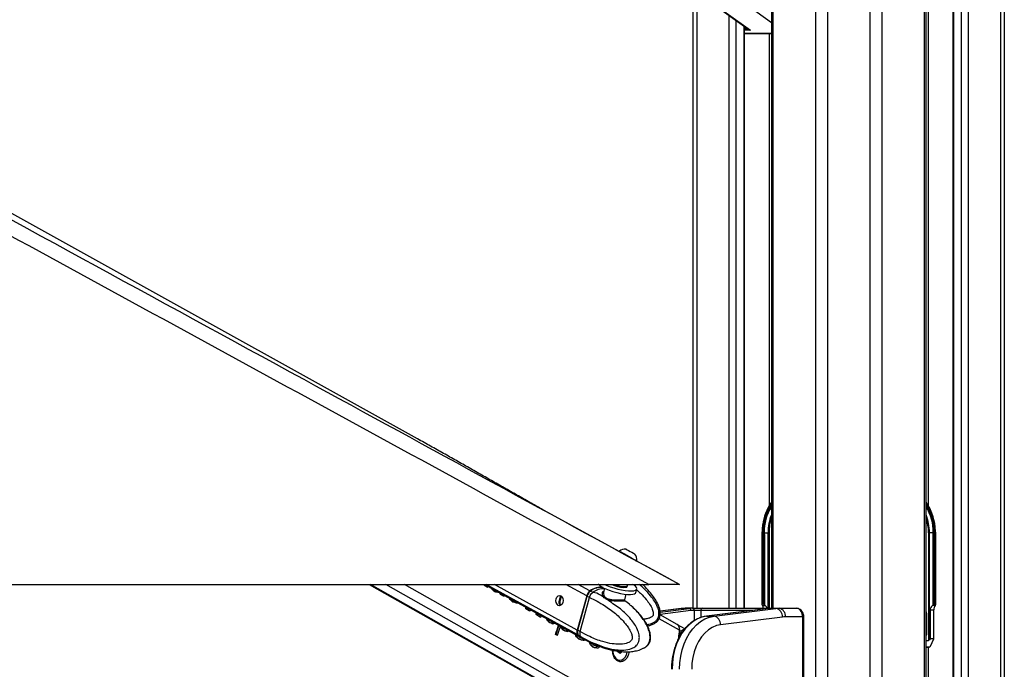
# Paper-space layout '2.5M DUO Surface Plate' of a CAD drawing. Header units: millimetres. Extents: x 20 to 18989, y 40 to 15016.
# Tile 105 of 109: x 17591 to 18514, y 6531 to 7141. Entities that reach past the tile are written whole.
import ezdxf

# ---------------------------------------------------------------- set-up
doc = ezdxf.new("R2010")
doc.units = ezdxf.units.MM

psp = doc.layouts.new('2.5M DUO Surface Plate')

# ---------------------------------------------------------------- linework, layer by layer
at = {"color": 8, "linetype": 'Continuous', "lineweight": 25, "ltscale": 2}
for p, q in [((18337.5, 2191.49), (18337.5, 7939.49)), ((18348.58, 7939.49), (18348.58, 2191.49)), ((18388.53, 2191.49), (18388.53, 7939.49)), ((18399.6, 7939.49), (18399.6, 2191.49)), ((18439.7, 2191.49), (18439.7, 7939.49)), ((18442.98, 7939.49), (18442.98, 6685.26)), ((18466.66, 7939.49), (18466.66, 2191.49)), ((18474.44, 2191.49), (18474.44, 7939.49)), ((18480.62, 7939.49), (18480.62, 2191.49)), ((18511.1, 2191.49), (18511.1, 7939.49)), ((18297.4, 7759.49), (18297.4, 6588.56)), ((18226, 7233.03), (18226, 6588.56)), ((18296.02, 7137.75), (18266.94, 7158.5)), ((18256.49, 6588.56), (18256.49, 7144.55)), ((18262.66, 7140.14), (18262.66, 6588.56)), ((18270.44, 6588.56), (18270.44, 7134.59)), ((18270.87, 7132.44), (18273.47, 7132.44)), ((18276.27, 7130.65), (18270.87, 7130.65)), ((18270.87, 7127.71), (18296.02, 7127.71)), ((18294.12, 6685.26), (18294.12, 7127.49)), ((18287.32, 6659.49), (18287.03, 6659.49)), ((18292.9, 6588.56), (18292.9, 6659.49)), ((18293.78, 6659.49), (18293.78, 6588.56)), ((18449.78, 6659.49), (18450.08, 6659.49)), ((18163.11, 6473.6), (17919.81, 6611)), ((18177.5, 6473.6), (17934.2, 6611)), ((18184.69, 6479.49), (17951.82, 6611)), ((18114.43, 6563.62), (18028.29, 6611)), ((18113.88, 6568.22), (18036.1, 6611)), ((18122.72, 6600.23), (18103.14, 6611)), ((18125.8, 6604.82), (18114.57, 6611)), ((18099.08, 6599.84), (18098.54, 6600.13)), ((18097.51, 6594.04), (18096.82, 6594.41)), ((18211.87, 6588.37), (18191.55, 6585.85)), ((18220.48, 6586.37), (18191.55, 6582.79)), ((18191.66, 6584.99), (18218.94, 6588.37)), ((18211.38, 6588.34), (18211.87, 6588.37)), ((18223.71, 6577.09), (18223.71, 6586.56)), ((18229.66, 6586.56), (18229.66, 6579.9)), ((18278.5, 6586.56), (18229.66, 6586.56)), ((18295.99, 6588.55), (18296.04, 6588.56)), ((18209.69, 6568.01), (18190.6, 6578.79)), ((18325.32, 6580.56), (18326.49, 6580.56)), ((18441.09, 6583.49), (18441.63, 6583.49)), ((18208.69, 6572.64), (18208.61, 6572.64)), ((18441.09, 6564.38), (18441.63, 6564.38)), ((18443.94, 6552.02), (18441.09, 6551.87)), ((18442.98, 6551.97), (18442.98, 2191.49))]:
    psp.add_line(p, q, dxfattribs=at)
at = {"color": 7, "linetype": 'Continuous', "lineweight": 25, "ltscale": 2}
for p, q in [((18441.09, 2191.49), (18441.09, 7939.49)), ((18466.23, 7939.49), (18466.23, 2191.49)), ((18514.45, 7939.49), (18514.45, 2191.49)), ((18296.02, 7759.49), (18296.02, 6588.56)), ((18222.66, 6588.56), (18222.66, 7242.71)), ((18236.71, 7158.66), (18275.23, 7131.18)), ((18237.24, 7158.5), (18276.27, 7130.65)), ((18270.87, 6588.56), (18270.87, 7134.29)), ((18296.02, 7127.49), (18270.87, 7127.49)), ((17966.01, 6746.39), (17964.1, 6747.45)), ((18153.08, 6641.96), (18082.79, 6680.3)), ((18287.03, 6660.28), (18287.03, 6659.49)), ((18287.03, 6659.49), (18287.03, 6592.2)), ((18287.32, 6659.49), (18287.32, 6592.49)), ((18288.25, 6658.63), (18288.24, 6659.49)), ((18288.24, 6659.49), (18289.29, 6659.49)), ((18289.29, 6659.49), (18292.9, 6659.49)), ((18292.9, 6659.49), (18293.78, 6659.49)), ((18444.21, 6659.49), (18443.33, 6659.49)), ((18443.33, 6659.49), (18443.33, 6558.49)), ((18447.82, 6659.49), (18444.21, 6659.49)), ((18444.21, 6559.1), (18444.21, 6659.49)), ((18448.86, 6659.49), (18447.82, 6659.49)), ((18448.86, 6658.63), (18448.86, 6659.49)), ((18449.78, 6659.49), (18449.78, 6592.49)), ((18450.08, 6659.49), (18450.04, 6660.91)), ((18450.08, 6592.2), (18450.08, 6659.49)), ((18288.25, 6592.49), (18288.25, 6658.63)), ((18289.25, 6591.95), (18289.25, 6658.63)), ((18289.38, 6657.51), (18289.38, 6591.84)), ((18447.72, 6657.51), (18447.72, 6591.84)), ((18447.85, 6591.95), (18447.85, 6658.63)), ((18448.86, 6592.49), (18448.86, 6658.63)), ((18153.18, 6642.18), (18152.83, 6641.53)), ((18167.95, 6639.51), (18167.96, 6639.5)), ((18169.5, 6632.41), (18169.85, 6633.06)), ((18209.84, 6611), (18169.68, 6632.91)), ((18169.82, 6633.08), (18169.85, 6633.06)), ((15641.18, 6611), (18181.08, 6611)), ((17918.79, 6611), (18161.27, 6474.06)), ((18027.01, 6610.41), (18026.44, 6610.41)), ((18026.75, 6611), (18117.33, 6561.18)), ((18027.86, 6609.65), (18027.3, 6609.65)), ((18029.28, 6608.53), (18027.3, 6609.65)), ((18027.86, 6609.65), (18029.85, 6608.53)), ((18029.85, 6608.53), (18029.28, 6608.53)), ((18029.85, 6608.53), (18030.05, 6609.18)), ((18034.62, 6606.3), (18034.06, 6606.3)), ((18036.49, 6604.4), (18035.93, 6604.4)), ((18037.94, 6603.83), (18037.37, 6603.83)), ((18039.31, 6603.75), (18038.75, 6603.75)), ((18128.32, 6603.44), (18126.2, 6604.6)), ((18133.92, 6610.82), (18133.6, 6611)), ((18139.57, 6607.33), (18138.5, 6603.44)), ((18138.55, 6603.38), (18138.64, 6603.69)), ((18160.81, 6609.1), (18161.01, 6609.81)), ((18168.87, 6603.36), (18169.77, 6606.62)), ((18041.27, 6603.02), (18041.19, 6603.02)), ((18042.49, 6601.39), (18041.92, 6601.39)), ((18044.61, 6599.87), (18041.92, 6601.39)), ((18042.49, 6601.39), (18045.17, 6599.87)), ((18045.17, 6599.87), (18044.61, 6599.87)), ((18045.17, 6599.87), (18045.44, 6600.72)), ((18051.34, 6596.9), (18050.77, 6596.9)), ((18054.12, 6594.44), (18053.56, 6594.44)), ((18098.32, 6599.88), (18098.54, 6600.13)), ((18122.72, 6600.23), (18113.88, 6568.22)), ((18122.96, 6600.17), (18114.12, 6568.16)), ((18114.27, 6568), (18123.11, 6600.02)), ((18116.51, 6566.77), (18125.35, 6598.78)), ((18123.11, 6600.02), (18125.35, 6598.78)), ((18125.35, 6598.78), (18125.35, 6598.78)), ((18128.45, 6603.38), (18128.32, 6603.44)), ((18158.22, 6595.93), (18158.46, 6595.76)), ((18158.37, 6596.49), (18159.81, 6601.74)), ((18057.37, 6593.49), (18056.8, 6593.49)), ((18066.06, 6588.08), (18065.49, 6588.08)), ((18068.85, 6586.18), (18065.49, 6588.08)), ((18066.06, 6588.08), (18069.41, 6586.18)), ((18069.41, 6586.18), (18068.85, 6586.18)), ((18211.38, 6588.34), (18191.54, 6585.88)), ((18218.94, 6588.37), (18211.87, 6588.37)), ((18222.02, 6588.56), (18214.95, 6588.56)), ((18222.02, 6588.56), (18222.29, 6588.56)), ((18222.29, 6588.56), (18231.22, 6588.56)), ((18223.71, 6586.56), (18223.44, 6586.56)), ((18229.66, 6586.56), (18223.71, 6586.56)), ((18231.22, 6588.56), (18296.04, 6588.56)), ((18293.07, 6588.36), (18234.95, 6581.17)), ((18293.19, 6588.37), (18235.08, 6581.18)), ((18242.15, 6581.18), (18300.26, 6588.37)), ((18287.49, 6591.25), (18287.3, 6591.53)), ((18288.25, 6592.49), (18287.32, 6592.49)), ((18287.49, 6591.25), (18290.09, 6591.25)), ((18289.38, 6591.84), (18290.09, 6591.25)), ((18293.07, 6588.36), (18293.19, 6588.37)), ((18293.19, 6588.37), (18300.26, 6588.37)), ((18296.04, 6588.56), (18296.27, 6588.56)), ((18296.27, 6588.56), (18303.34, 6588.56)), ((18303.34, 6588.56), (18319.21, 6588.56)), ((18444.9, 6587.01), (18444.9, 6559.92)), ((18444.9, 6587.01), (18448.42, 6587.01)), ((18447.72, 6591.84), (18447.01, 6591.25)), ((18449.62, 6591.25), (18447.01, 6591.25)), ((18448.42, 6559.92), (18448.42, 6587.01)), ((18448.86, 6592.49), (18449.78, 6592.49)), ((18449.62, 6591.25), (18449.81, 6591.53)), ((18075.8, 6583.79), (18075.24, 6583.79)), ((18075.86, 6582.82), (18075.29, 6582.82)), ((18076.26, 6582.32), (18075.69, 6582.32)), ((18079.21, 6580.33), (18075.69, 6582.32)), ((18076.26, 6582.32), (18079.78, 6580.33)), ((18079.78, 6580.33), (18079.21, 6580.33)), ((18086.49, 6576.95), (18085.92, 6576.95)), ((18207.66, 6573.43), (18191.53, 6582.54)), ((18234.95, 6581.17), (18235.08, 6581.18)), ((18235.08, 6581.18), (18242.15, 6581.18)), ((18306.41, 6580.4), (18248.3, 6573.21)), ((18325.32, 6580.56), (18309, 6580.56)), ((18325.32, 6416.56), (18325.32, 6580.56)), ((18326.49, 6416.56), (18326.49, 6580.56)), ((18441.63, 6564.38), (18441.63, 6583.49)), ((18088.8, 6574.86), (18088.24, 6574.86)), ((18091.04, 6574.16), (18090.47, 6574.16)), ((18098.91, 6571.08), (18098.35, 6571.08)), ((18099.56, 6569.72), (18099, 6569.72)), ((18101.77, 6567.61), (18101.21, 6567.61)), ((18104.62, 6566.93), (18104.05, 6566.93)), ((18116.51, 6566.77), (18114.27, 6568)), ((18116.51, 6566.77), (18116.51, 6566.77)), ((18214.76, 6569.35), (18208.03, 6573.22)), ((18209.69, 6568.01), (18208.44, 6558.93)), ((18211.48, 6566.98), (18209.9, 6567.89)), ((18093.97, 6564.06), (18093.41, 6564.06)), ((18094.75, 6563.3), (18093.41, 6564.06)), ((18093.97, 6564.06), (18095.32, 6563.3)), ((18095.32, 6563.3), (18094.75, 6563.3)), ((18113.64, 6561.73), (18113.07, 6561.73)), ((18114.82, 6563.4), (18116.94, 6562.24)), ((18116.01, 6559.57), (18115.45, 6559.57)), ((18116.94, 6562.24), (18117.07, 6562.16)), ((18117.64, 6558.9), (18117.07, 6558.9)), ((18117.72, 6560.96), (18119.96, 6559.73)), ((18119.28, 6558.67), (18118.71, 6558.67)), ((18120.1, 6559.66), (18127.52, 6555.94)), ((18441.09, 6558.49), (18443.33, 6558.49)), ((18444.9, 6559.92), (18444.21, 6559.1)), ((18448.42, 6559.92), (18444.9, 6559.92)), ((18445.13, 6553.04), (18448.42, 6559.92)), ((18125.62, 6557.27), (18125.05, 6557.27)), ((18126.88, 6554.23), (18126.32, 6554.23)), ((18127.44, 6556.02), (18127.31, 6556.02)), ((18128.14, 6555.75), (18132.23, 6554.07)), ((18129.09, 6552.18), (18128.52, 6552.18)), ((18130.66, 6551.54), (18130.09, 6551.54)), ((18132.18, 6551.37), (18131.61, 6551.37)), ((18132.9, 6553.03), (18132.34, 6553.03)), ((18133.82, 6553.37), (18133.26, 6553.37)), ((18134.94, 6552.89), (18136.68, 6552.35)), ((18151.82, 6547.84), (18151.8, 6548.41)), ((18441.09, 6551.87), (18443.96, 6552.02)), ((18443.94, 6552.02), (18441.09, 6552.02)), ((18154, 6546.25), (18151.82, 6547.84)), ((18153.37, 6548.11), (18152.52, 6547.33)), ((18153.53, 6539.96), (18153.89, 6539.96)), ((18156.06, 6548.11), (18154, 6546.25))]:
    psp.add_line(p, q, dxfattribs=at)
at = {"color": 7, "linetype": 'Continuous', "lineweight": 25, "ltscale": 2, "flags": 128}
for points in [[(17964.1, 6747.45), (17061.46, 7248.82), (16171.15, 7743.35)], [(18153.18, 6642.18), (18153.19, 6642.17), (18153.63, 6641.94), (18154.64, 6641.38), (18156.17, 6640.55), (18158.1, 6639.5), (18160.27, 6638.31), (18162.54, 6637.07), (18164.74, 6635.87), (18166.69, 6634.8), (18168.26, 6633.94), (18169.33, 6633.35), (18169.82, 6633.08)], [(18159.62, 6644.06), (18159.82, 6643.95), (18160.61, 6643.52), (18161.89, 6642.82), (18163.45, 6641.97), (18165.07, 6641.09), (18166.49, 6640.31), (18167.5, 6639.75), (18167.95, 6639.51)], [(18139.62, 6611), (18141.66, 6610.05), (18144.82, 6608.79), (18148.23, 6607.64), (18151.78, 6606.64), (18155.32, 6605.83), (18158.72, 6605.24), (18161.85, 6604.9), (18164.59, 6604.82), (18166.83, 6605), (18168.48, 6605.44), (18169.49, 6606.11), (18169.82, 6606.99), (18169.45, 6608.06), (18168.39, 6609.26), (18166.69, 6610.55), (18165.98, 6611)], [(18140.76, 6606.79), (18143.91, 6605.53), (18147.33, 6604.37), (18150.88, 6603.37), (18154.42, 6602.57), (18157.82, 6601.98), (18160.95, 6601.64), (18163.68, 6601.56), (18165.93, 6601.74), (18167.58, 6602.17), (18168.59, 6602.85), (18168.87, 6603.36)], [(18157.34, 6608.2), (18159.07, 6608.24), (18160.26, 6608.54), (18160.8, 6609.07), (18160.81, 6609.1)], [(18157.54, 6608.91), (18159.27, 6608.95), (18160.45, 6609.25), (18161, 6609.78), (18161.01, 6610.14)], [(18161.01, 6610.14), (18160.77, 6611.04), (18160.77, 6611.06)], [(18098.46, 6600.29), (18099.57, 6599.29), (18100.33, 6597.75), (18100.62, 6595.92), (18100.38, 6594.08), (18099.67, 6592.5), (18098.58, 6591.42), (18097.29, 6591.02), (18095.99, 6591.34), (18094.87, 6592.35), (18094.11, 6593.88), (18093.83, 6595.71), (18094.06, 6597.56), (18094.78, 6599.14), (18095.86, 6600.21), (18097.15, 6600.62), (18098.46, 6600.29)], [(18235.08, 6581.18), (18230.76, 6580.26), (18226.55, 6578.59), (18222.52, 6576.21), (18218.73, 6573.14), (18215.23, 6569.43), (18212.09, 6565.15), (18209.34, 6560.34), (18207.04, 6555.1), (18205.21, 6549.49), (18203.88, 6543.6), (18203.07, 6537.53), (18202.8, 6531.37)], [(18209.87, 6531.37), (18210.14, 6537.53), (18210.95, 6543.6), (18212.28, 6549.49), (18214.11, 6555.1), (18216.41, 6560.34), (18219.16, 6565.15), (18222.31, 6569.43), (18225.8, 6573.14), (18229.59, 6576.21), (18233.62, 6578.59), (18237.83, 6580.26), (18242.15, 6581.18)], [(18248.3, 6573.21), (18244.34, 6572.33), (18240.51, 6570.72), (18236.86, 6568.39), (18233.47, 6565.38), (18230.39, 6561.76), (18227.69, 6557.59), (18225.4, 6552.94), (18223.58, 6547.9), (18222.26, 6542.56), (18221.46, 6537.01), (18221.19, 6531.37)], [(18114.43, 6563.62), (18116.01, 6562.05), (18117.33, 6561.18)], [(18114.82, 6563.4), (18116.4, 6561.84), (18117.72, 6560.96)], [(18147, 6549.28), (18147.11, 6547.95), (18147.69, 6545.43), (18148.74, 6543.22), (18150.17, 6541.5), (18151.87, 6540.38), (18153.72, 6539.96), (18155.59, 6540.26), (18157.33, 6541.26), (18158.81, 6542.88), (18159.93, 6545.02), (18160.6, 6547.5), (18160.65, 6547.79)]]:
    psp.add_lwpolyline(points, dxfattribs=at)
at = {"color": 8, "linetype": 'Continuous', "lineweight": 25, "ltscale": 2, "flags": 128}
for points in [[(18122.96, 6600.17), (18122.96, 6600.17), (18122.97, 6600.14), (18123, 6600.1), (18123.05, 6600.06), (18123.11, 6600.02)], [(18114.12, 6568.16), (18114.12, 6568.15), (18114.12, 6568.12), (18114.15, 6568.08), (18114.2, 6568.04), (18114.27, 6568)], [(18117.07, 6562.16), (18118.65, 6560.6), (18120.1, 6559.65)]]:
    psp.add_lwpolyline(points, dxfattribs=at)
at = {"color": 7, "linetype": 'Continuous', "lineweight": 25, "ltscale": 4}
for centre, radius, start, end in [((18335.06, 6660.54), 47.76, 144.83604, 180.26967), ((18402.15, 6660.59), 47.64, 0.4141, 35.18361), ((18333.82, 6660.32), 44.54, 148.07682, 181.06945), ((18403.28, 6660.32), 44.54, 358.93055, 31.92318), ((18159.23, 6633.43), 10.63, 87.86794, 123.37391), ((18159.23, 6633.43), 10.63, 357.98879, 34.78635), ((18131.04, 6597.96), 8.62, 127.37182, 164.74273), ((18131.44, 6597.75), 8.63, 127.37658, 164.73645), ((18135.69, 6592.72), 15.62, 82.10898, 129.25708), ((18126.06, 6604.42), 0.227, 52.11147, 115.94685), ((18135.93, 6593.04), 15.11, 81.12631, 130.09462), ((18148.66, 6627.92), 22.56, 228.39012, 249.49808), ((18159.56, 6640.45), 32.33, 245.75798, 266.06419), ((18159.81, 6641.32), 32.5, 248.93287, 265.98337), ((18214.95, 6563.47), 25.09, 90.00552, 97.06081), ((18222.03, 6563.47), 25.09, 90.00552, 97.06081), ((18218.57, 6586.49), 1.91, 356.52865, 78.78194), ((18223.44, 6562.5), 24.06, 90.00149, 97.0641), ((18221.67, 6586.81), 1.79, 351.94816, 78.57801), ((18221.94, 6586.81), 1.79, 351.94816, 78.57801), ((18231.47, 6586.75), 1.82, 97.87454, 186.14495), ((18296.27, 6563.47), 25.09, 90.00552, 97.06081), ((18303.34, 6563.47), 25.09, 90.00552, 97.06081), ((18298.77, 6580.86), 7.65, 356.52496, 78.78729), ((18301.93, 6581.56), 7.14, 351.95142, 78.57726), ((18240.66, 6573.67), 7.65, 356.52514, 78.78721), ((18309, 6559.51), 21.05, 90.00212, 97.06609), ((17786.57, 6669.68), 324.51, 341.0054, 342.62343), ((17787.01, 6669.72), 324.64, 341.00562, 342.57388), ((17788.1, 6669.05), 324.91, 341.00596, 342.4294), ((18118.76, 6566.47), 5.19, 160.35534, 213.31683), ((18119.16, 6566.25), 5.19, 160.35503, 213.31714), ((18204.57, 6569.18), 5.25, 347.08851, 54.04374), ((18204.06, 6568.94), 5.93, 349.79225, 38.5957), ((17943.92, 6599.31), 267.83, 351.79807, 353.26253), ((18150.32, 6549.28), 2.92, 318.38256, 338.82583)]:
    psp.add_arc(centre, radius, start, end, dxfattribs=at)
at = {"color": 8, "linetype": 'Continuous', "lineweight": 25, "ltscale": 4}
for centre, radius, start, end in [((18333.88, 6660.46), 46.57, 144.39613, 181.19042), ((18404.5, 6660.85), 45.31, 358.27593, 36.13753), ((18333.39, 6660.42), 45.16, 145.85962, 181.18376), ((18403.71, 6660.42), 45.16, 358.81624, 34.14038), ((18337.83, 6659.76), 44.94, 158.51798, 180.34321), ((18338.57, 6659.63), 44.8, 161.80326, 180.17518), ((18399.27, 6659.76), 44.94, 359.65679, 21.48202), ((18398.53, 6659.63), 44.8, 359.82482, 18.19674), ((18138.53, 6590.88), 16.06, 86.70702, 128.88527), ((18435.49, 6583.53), 6.14, 359.60083, 24.22034)]:
    psp.add_arc(centre, radius, start, end, dxfattribs=at)
at = {"color": 7, "linetype": 'Continuous', "lineweight": 25, "ltscale": 4}
for centre, major_axis, ratio, start_param, end_param in [((18276.91, 7132.44), (2.69, -0.86), 0.670964, 4.267191, 4.690376), ((18351.1, 6659.49), (61.81, 0), 0.582425, 3.141593, 3.196534), ((18386.01, 6659.49), (61.81, 0), 0.582425, 6.228244, 6.283185), ((17861.74, 6623.48), (-77.61, 273.83), 0.555688, 4.509015, 4.512027), ((17827.62, 6642.75), (790.26, -681.04), 0.102331, 1.404326, 1.405437), ((17862.3, 6623.48), (-77.61, 273.83), 0.555688, 4.509015, 4.510792), ((17828.19, 6642.75), (790.26, -681.04), 0.102331, 1.404326, 1.405437), ((17866.63, 6620.72), (-143.44, 304.09), 0.446397, 4.458428, 4.461131), ((17845.52, 6632.64), (584.8, -561.71), 0.140198, 1.37609, 1.379434), ((17867.2, 6620.72), (-143.44, 304.09), 0.446397, 4.458428, 4.4599), ((17846.09, 6632.64), (584.8, -561.71), 0.140198, 1.37609, 1.379434), ((17946.86, 6575.41), (1478.57, -580.13), 0.037513, 1.524268, 1.525246), ((17947.43, 6575.41), (1478.57, -580.13), 0.037513, 1.524268, 1.525246), ((17898.98, 6602.45), (514.32, -26.88), 0.017336, 1.296483, 1.299264), ((17899.54, 6602.45), (514.32, -26.88), 0.017336, 1.296483, 1.299264), ((17890.82, 6607.38), (339.57, 70.03), 0.106457, 5.142914, 5.144278), ((17872, 6617.69), (-191.01, 329.88), 0.377355, 4.448988, 4.453812), ((17872.57, 6617.69), (-191.01, 329.88), 0.377355, 4.448988, 4.452751), ((17880.38, 6612.95), (-207.17, 339.07), 0.356928, 4.451377, 4.4549), ((17851.1, 6629.49), (822.75, -699.8), 0.098052, 1.406255, 1.409738), ((17880.95, 6612.95), (-207.17, 339.07), 0.356928, 4.451377, 4.453672), ((17851.67, 6629.49), (822.75, -699.8), 0.098052, 1.406255, 1.409738), ((17937.32, 6580.8), (937.64, -270.76), 0.046764, 1.456536, 1.460019), ((17937.88, 6580.8), (937.64, -270.76), 0.046764, 1.456536, 1.460019), ((17908.8, 6597.22), (336.61, 71.6), 0.11066, 5.14583, 5.148549), ((17903.94, 6599.65), (24.57, 239.15), 0.673536, 4.733207, 4.73963), ((17904.51, 6599.65), (24.57, 239.15), 0.673536, 4.733207, 4.738389), ((17919.35, 6591.26), (298.94, 91.34), 0.174915, 5.184037, 5.188862), ((18288.03, 6591.49), (0.924, -0.924), 0.414214, 2.748894, 4.284783), ((18284.59, 6587.01), (0, 6), 0.682414, 4.973697, 5.497787), ((18288.95, 6591.49), (0.924, -0.924), 0.414214, 1.658095, 2.748894), ((18289.55, 6592.41), (0.924, -0.924), 0.414214, 4.799688, 4.930555), ((18284.99, 6587.01), (7.21, 0), 0.831789, 0.261308, 0.785398), ((18452.11, 6587.01), (7.21, 0), 0.831789, 2.356194, 3.141593), ((18447.55, 6592.41), (0.924, 0.924), 0.414214, 4.494223, 4.62509), ((18448.15, 6591.49), (0.924, 0.924), 0.414214, 0.392699, 1.483498), ((18452.51, 6587.01), (0, 6), 0.682414, 0.785398, 1.570796), ((18449.08, 6591.49), (0.924, 0.924), 0.414214, 5.139995, 6.675884), ((17913.74, 6594.11), (31.61, 236.68), 0.676817, 4.759079, 4.761243), ((17912.02, 6595.09), (-36.69, 259.09), 0.616783, 4.578093, 4.581807), ((17895.77, 6604.26), (-390.46, 447.27), 0.209455, 4.483252, 4.484363), ((17912.59, 6595.09), (-36.69, 259.09), 0.616783, 4.578093, 4.581807), ((17896.34, 6604.26), (-390.46, 447.27), 0.209455, 4.483252, 4.484363), ((17922.75, 6589.35), (173.98, 161.72), 0.537717, 5.188551, 5.19457), ((17915.59, 6593.07), (-204.76, 337.68), 0.359886, 4.450879, 4.456809), ((17916.15, 6593.07), (-204.76, 337.68), 0.359886, 4.450879, 4.455581), ((17888.55, 6608.34), (767.87, -668.1), 0.10549, 1.400374, 1.403484), ((17889.12, 6608.34), (767.87, -668.1), 0.10549, 1.400374, 1.403484), ((17883.72, 6611.39), (1012.93, -809.17), 0.078554, 1.429503, 1.430984), ((17971.12, 6562.03), (1031.11, -324.44), 0.04556, 1.468654, 1.470274), ((17975.66, 6559.15), (1010.15, -312.42), 0.045874, 1.471087, 1.473312), ((17976.22, 6559.15), (1010.15, -312.42), 0.045874, 1.471087, 1.473312), ((17943.76, 6577.48), (353.5, 62.61), 0.088111, 5.126466, 5.132498), ((17942.54, 6578.17), (217.17, 135.06), 0.398164, 5.236918, 5.24019), ((17928.94, 6585.53), (-201.04, 335.56), 0.364496, 4.451329, 4.455307), ((17879.48, 6613.79), (1368, -1012.09), 0.056924, 1.451926, 1.452325), ((17929.5, 6585.53), (-201.04, 335.56), 0.364496, 4.451329, 4.455307), ((17906.67, 6598.11), (669.68, -611.18), 0.121808, 1.388625, 1.392053), ((17907.24, 6598.11), (669.68, -611.18), 0.121808, 1.388625, 1.392053), ((17923.44, 6588.96), (-386.87, 445.14), 0.211299, 4.488979, 4.489688), ((17875.44, 6616.06), (1520, -1098.65), 0.050846, 1.458031, 1.458774), ((17976.56, 6558.64), (775.94, -177.63), 0.04645, 1.416377, 1.420091), ((17977.12, 6558.64), (775.94, -177.63), 0.04645, 1.416377, 1.420091), ((17973.17, 6560.87), (802.38, -192.88), 0.046858, 1.419213, 1.420819), ((17953.73, 6571.85), (295.53, 93.11), 0.181832, 5.190042, 5.195717), ((17943.95, 6577.06), (-180.8, 324.17), 0.39107, 4.451443, 4.458502), ((17944.51, 6577.06), (-180.8, 324.17), 0.39107, 4.451443, 4.457271), ((17917.11, 6592.21), (745.21, -654.99), 0.108879, 1.398061, 1.40135), ((17917.67, 6592.21), (745.21, -654.99), 0.108879, 1.398061, 1.40135), ((17923.4, 6588.98), (743.86, -654.21), 0.109087, 1.40495, 1.407148), ((18031.76, 6527.47), (1595.02, -646.43), 0.035576, 1.531704, 1.532726), ((18032.32, 6527.47), (1595.02, -646.43), 0.035576, 1.531704, 1.532726), ((18007.46, 6541.51), (1262.23, -456.73), 0.041431, 1.497708, 1.499233), ((17983.57, 6554.68), (614.03, -84.16), 0.036841, 1.353935, 1.35667), ((17984.13, 6554.68), (614.03, -84.16), 0.036841, 1.353935, 1.35667), ((17973.45, 6560.71), (393.54, 40.93), 0.046508, 5.08716, 5.091285), ((18444.03, 6559.92), (0.85, 1.39), 0.380275, 3.369518, 4.329449), ((17957.47, 6569.42), (-174.66, 320.77), 0.399605, 4.451853, 4.461125), ((17958.03, 6569.42), (-174.66, 320.77), 0.399605, 4.451853, 4.461125), ((17931.79, 6583.92), (713.34, -636.53), 0.114006, 1.394233, 1.397433), ((17932.35, 6583.92), (713.34, -636.53), 0.114006, 1.394233, 1.397433), ((17960.36, 6568.11), (-165.6, 315.82), 0.412621, 4.459468, 4.461616), ((17938.69, 6580.34), (693.5, -625.01), 0.117433, 1.398691, 1.40138), ((18045.81, 6519.53), (1614.63, -657.58), 0.035264, 1.53294, 1.533912), ((18046.37, 6519.53), (1614.63, -657.58), 0.035264, 1.53294, 1.533912), ((18015.5, 6536.97), (1139.67, -386.65), 0.043709, 1.483624, 1.485202), ((17994.45, 6548.53), (571.17, -59.47), 0.030517, 1.331465, 1.334207), ((17995.02, 6548.53), (571.17, -59.47), 0.030517, 1.331465, 1.334207), ((17984.53, 6554.13), (418.49, 27.17), 0.0272, 5.069341, 5.071592), ((17985.1, 6554.13), (418.49, 27.17), 0.0272, 5.068157, 5.071592), ((17984.84, 6554.28), (363.51, 57.24), 0.076266, 5.117667, 5.121835), ((17979.9, 6556.75), (308, 86.62), 0.157492, 5.185333, 5.188762), ((17980.46, 6556.75), (308, 86.62), 0.157492, 5.185333, 5.188762), ((17980.32, 6556.84), (269.35, 106.73), 0.241908, 5.218882, 5.224076), ((17970.34, 6562.47), (-83.25, 276.1), 0.546392, 4.512695, 4.515661), ((18444.43, 6553.04), (0.707, 0.96), 0.510521, 3.501142, 5.070721)]:
    psp.add_ellipse(centre, major_axis=major_axis, ratio=ratio, start_param=start_param, end_param=end_param, dxfattribs=at)
at = {"color": 8, "linetype": 'Continuous', "lineweight": 25, "ltscale": 4}
psp.add_ellipse((18440.21, 6564.38), major_axis=(-0.01, 2.01), ratio=0.702664, start_param=3.803896, end_param=4.708487, dxfattribs=at)
at = {"color": 7, "linetype": 'Continuous', "lineweight": 25, "ltscale": 2}
for points, knots in [([(18181.08, 6611), (17974.4, 6723.82), (17580.07, 6939.08), (17093.73, 7204.92), (16721.79, 7408.38), (16445.45, 7559.92), (16247.63, 7669.04), (16142.02, 7727.68), (16127.96, 7735.48)], [0, 0, 0, 0, 0.3015454, 0.5753359, 0.7099975, 0.8446592, 0.9793204, 1, 1, 1, 1]), ([(17025.73, 7257.06), (17302.93, 7105.78), (17697.7, 6890.36), (18092.32, 6675.1), (18209.84, 6611)], [0, 0, 0, 0, 0.702194, 1, 1, 1, 1]), ([(18082.79, 6680.3), (18079.29, 6682.28), (18071.82, 6686.5), (18060.33, 6693.02), (18048.38, 6699.82), (18036.44, 6706.62), (18024.5, 6713.41), (18012.53, 6720.21), (18000.54, 6727.01), (17988.49, 6733.81), (17976.39, 6740.61), (17968.18, 6745.17), (17964.1, 6747.45)], [0, 0, 0, 0, 0.092765, 0.19765, 0.301511, 0.404352, 0.506174, 0.606977, 0.706762, 0.805528, 0.903275, 1, 1, 1, 1]), ([(18288.25, 6658.63), (18288.27, 6658.63), (18288.38, 6658.63), (18288.63, 6658.63), (18288.96, 6658.63), (18289.16, 6658.63), (18289.25, 6658.63)], [0, 0, 0, 0, 0.090131, 0.43111, 0.740269, 1, 1, 1, 1]), ([(18289.25, 6658.63), (18289.25, 6658.63), (18289.26, 6658.63), (18289.26, 6658.63), (18289.26, 6658.63), (18289.27, 6658.6), (18289.29, 6658.5), (18289.33, 6658.13), (18289.36, 6657.79), (18289.38, 6657.51)], [0, 0, 0, 0, 0.001217, 0.002846, 0.005846, 0.018762, 0.070071, 0.274173, 1, 1, 1, 1]), ([(18447.85, 6658.63), (18447.85, 6658.63), (18447.85, 6658.63), (18447.85, 6658.63), (18447.84, 6658.63), (18447.83, 6658.6), (18447.82, 6658.5), (18447.78, 6658.13), (18447.75, 6657.79), (18447.72, 6657.51)], [0, 0, 0, 0, 0.001217, 0.002846, 0.005846, 0.018762, 0.070071, 0.274173, 1, 1, 1, 1]), ([(18448.86, 6658.63), (18448.83, 6658.63), (18448.72, 6658.63), (18448.48, 6658.63), (18448.14, 6658.63), (18447.94, 6658.63), (18447.85, 6658.63)], [0, 0, 0, 0, 0.090131, 0.43111, 0.740269, 1, 1, 1, 1]), ([(18125.96, 6604.63), (18125.71, 6604.43), (18124.99, 6603.85), (18123.96, 6602.56), (18123.27, 6601.19), (18123.02, 6600.38), (18122.96, 6600.17)], [0, 0, 0, 0, 0.185097, 0.533993, 0.883973, 1, 1, 1, 1]), ([(18158.37, 6595.82), (18158.57, 6595.65), (18158.99, 6595.29), (18158.19, 6595.16), (18156.65, 6595.13), (18154.65, 6595.14), (18152.28, 6595.18), (18148.67, 6595.34), (18144.89, 6595.79), (18141.48, 6596.78), (18139.03, 6598.38), (18137.62, 6600.36), (18137.3, 6602.43), (18137.7, 6604.03), (18138.6, 6604.43), (18138.8, 6604.52)], [0, 0, 0, 0, 0.0800606, 0.169026, 0.256626, 0.2817535, 0.3640607, 0.4475864, 0.5365687, 0.6279734, 0.7127297, 0.792975, 0.8793328, 0.9738465, 1, 1, 1, 1]), ([(18179.74, 6572.11), (18180.2, 6572.18), (18181.68, 6572.4), (18184.19, 6573.23), (18186.97, 6574.61), (18189.15, 6576.47), (18190.66, 6578.6), (18191.73, 6581.49), (18191.84, 6584.74), (18191.19, 6588.13), (18190.05, 6591.44), (18188.11, 6595.32), (18185.23, 6599.77), (18181.21, 6604.74), (18177.72, 6608.61), (18175.4, 6610.64), (18174.99, 6611)], [0, 0, 0, 0, 0.027235, 0.087468, 0.154765, 0.208286, 0.253825, 0.306933, 0.386732, 0.441151, 0.508654, 0.59226, 0.694887, 0.819264, 0.967641, 1, 1, 1, 1]), ([(18209.84, 6611), (18209.77, 6611), (18209.64, 6611), (18208.52, 6611), (18206.82, 6611), (18204.75, 6611), (18202.06, 6611), (18197.98, 6611), (18192.72, 6611), (18186.65, 6611), (18182.94, 6611), (18181.08, 6611)], [0, 0, 0, 0, 0.126419, 0.252573, 0.339466, 0.426259, 0.513659, 0.601077, 0.759672, 0.879727, 1, 1, 1, 1]), ([(18098.44, 6591.24), (18098.11, 6591.44), (18097.44, 6591.85), (18096.83, 6592.99), (18096.73, 6593.95), (18096.83, 6594.44), (18096.84, 6594.52)], [0, 0, 0, 0, 0.316561, 0.636078, 0.942992, 1, 1, 1, 1]), ([(18096.84, 6594.52), (18096.94, 6594.94), (18097.13, 6595.79), (18097.49, 6597.17), (18097.83, 6598.37), (18098.11, 6599.28), (18098.25, 6599.68), (18098.32, 6599.88)], [0, 0, 0, 0, 0.222056, 0.445757, 0.640131, 0.821632, 1, 1, 1, 1]), ([(18099.11, 6599.82), (18098.98, 6599.6), (18098.74, 6599.18), (18098.38, 6598.14), (18098.05, 6596.98), (18097.77, 6595.77), (18097.59, 6594.79), (18097.53, 6594.24), (18097.51, 6594.04)], [0, 0, 0, 0, 0.211353, 0.388352, 0.566083, 0.727317, 0.897885, 1, 1, 1, 1]), ([(18125.35, 6598.78), (18130.1, 6596.41), (18138.48, 6592.22), (18148.07, 6585.13), (18154.57, 6579.26), (18158.68, 6574.74), (18161.97, 6570.24), (18164.16, 6566.35), (18165.3, 6563.05), (18165.55, 6560.91), (18165.37, 6559.82), (18165, 6558.96), (18164.04, 6557.7), (18162.16, 6556.48), (18158.39, 6555.11), (18153.18, 6554.63), (18145.87, 6555.25), (18136.62, 6557.43), (18126.48, 6561.3), (18119.53, 6565.12), (18116.51, 6566.77)], [0, 0, 0, 0, 0.147777, 0.260669, 0.318291, 0.375855, 0.415051, 0.454976, 0.48117, 0.493417, 0.501602, 0.505038, 0.515329, 0.540745, 0.566, 0.630456, 0.69279, 0.780818, 0.904958, 1, 1, 1, 1]), ([(18117.07, 6562.16), (18117.07, 6562.16), (18119.82, 6560.22), (18127.54, 6556.6), (18137.89, 6552.28), (18147.79, 6549.92), (18155.8, 6549.17), (18161.71, 6549.71), (18166.4, 6551.4), (18169.21, 6553.33), (18170.85, 6555.65), (18171.75, 6557.83), (18172.23, 6560.42), (18171.9, 6564.34), (18170.39, 6568.89), (18167.69, 6573.68), (18164, 6578.64), (18159.51, 6583.42), (18152.51, 6589.69), (18142.34, 6595.95), (18133.28, 6603.38), (18128.45, 6603.38), (18128.45, 6603.38)], [0, 0, 0, 0, 0.000002, 0.084725, 0.199187, 0.281354, 0.340882, 0.405507, 0.433514, 0.467399, 0.487193, 0.495797, 0.516341, 0.538055, 0.571466, 0.611661, 0.652985, 0.705712, 0.758489, 0.866784, 0.999998, 1, 1, 1, 1]), ([(18125.35, 6598.78), (18125.56, 6599.42), (18125.98, 6600.69), (18127.06, 6602.28), (18127.9, 6603.11), (18128.3, 6603.42), (18128.32, 6603.44)], [0, 0, 0, 0, 0.3503291, 0.7006205, 0.9859488, 1, 1, 1, 1]), ([(18163.33, 6591.79), (18163.24, 6591.88), (18161.64, 6593.36), (18159.91, 6594.56), (18158.29, 6595.7)], [0, 0, 0, 0, 0.059217, 1, 1, 1, 1]), ([(18158.5, 6595.73), (18158.5, 6595.72), (18158.53, 6595.7), (18158.42, 6595.82), (18158.28, 6596.2), (18158.37, 6596.42), (18158.4, 6596.48)], [0, 0, 0, 0, 0.126165, 0.51713, 0.851181, 1, 1, 1, 1]), ([(18097.51, 6594.04), (18097.53, 6593.69), (18097.56, 6592.98), (18098.08, 6592.13), (18098.6, 6591.83), (18098.84, 6591.7)], [0, 0, 0, 0, 0.352079, 0.703771, 1, 1, 1, 1]), ([(18175.74, 6551.09), (18176.01, 6551.19), (18177.39, 6551.74), (18179.32, 6553.32), (18180.89, 6555.63), (18181.79, 6557.81), (18182.27, 6560.39), (18182.05, 6564.31), (18180.82, 6568.89), (18178.64, 6573.69), (18175.17, 6579.29), (18170.48, 6585.14), (18166.19, 6589.51), (18163.71, 6591.47), (18163.32, 6591.78)], [0, 0, 0, 0, 0.020956, 0.109329, 0.160953, 0.183394, 0.236974, 0.293607, 0.380743, 0.486855, 0.593386, 0.77877, 0.965059, 1, 1, 1, 1]), ([(18176.43, 6551.38), (18176.62, 6551.47), (18177.53, 6551.89), (18178.88, 6552.95), (18180.32, 6554.4), (18181.45, 6555.99), (18182.23, 6557.84), (18182.66, 6559.94), (18182.73, 6562.24), (18182.44, 6564.65), (18181.81, 6567.02), (18180.83, 6569.85), (18179.38, 6573.11), (18177.31, 6576.69), (18174.85, 6580.12), (18171.95, 6583.5), (18168.77, 6586.8), (18166.48, 6588.94), (18165.33, 6590.02)], [0, 0, 0, 0, 0.013919, 0.067507, 0.104885, 0.141621, 0.179768, 0.22061, 0.26361, 0.310327, 0.359304, 0.406776, 0.491442, 0.578406, 0.670883, 0.77166, 0.884794, 1, 1, 1, 1]), ([(18214.95, 6588.56), (18214.07, 6588.54), (18212.88, 6588.51), (18211.69, 6588.37), (18211.38, 6588.34)], [0, 0, 0, 0, 0.738201, 1, 1, 1, 1]), ([(18325.32, 6580.56), (18325.25, 6581.45), (18325.12, 6583.23), (18324.09, 6585.6), (18322.56, 6587.41), (18320.84, 6588.41), (18319.69, 6588.51), (18319.21, 6588.56)], [0, 0, 0, 0, 0.21224, 0.424024, 0.636452, 0.850952, 1, 1, 1, 1]), ([(18326.48, 6580.56), (18326.49, 6580.58), (18326.55, 6581.37), (18326.24, 6582.94), (18325.36, 6585.07), (18323.94, 6586.8), (18322.19, 6587.95), (18320.58, 6588.53), (18319.57, 6588.49), (18319.22, 6588.47)], [0, 0, 0, 0, 0.007229, 0.193212, 0.383124, 0.575021, 0.74409, 0.910323, 1, 1, 1, 1]), ([(18228.36, 6579.45), (18227.22, 6578.97), (18224.78, 6577.93), (18221.26, 6575.63), (18217.79, 6572.73), (18214.58, 6569.29), (18211.67, 6565.37), (18209.1, 6561.02), (18206.89, 6556.29), (18205.08, 6551.24), (18203.69, 6545.94), (18202.74, 6540.46), (18202.28, 6535.57), (18202.23, 6532.53), (18202.22, 6531.37)], [0, 0, 0, 0, 0.075973, 0.162036, 0.248467, 0.335227, 0.422233, 0.509398, 0.596648, 0.683932, 0.771215, 0.85849, 0.94576, 1, 1, 1, 1]), ([(18234.95, 6581.17), (18234.22, 6581.05), (18232.15, 6580.73), (18229.93, 6580.18), (18228.51, 6579.52), (18228.36, 6579.45)], [0, 0, 0, 0, 0.329072, 0.931306, 1, 1, 1, 1]), ([(18114.12, 6568.16), (18114.05, 6567.84), (18113.84, 6566.91), (18113.74, 6565.92), (18113.92, 6565.41), (18113.93, 6565.39)], [0, 0, 0, 0, 0.338066, 0.982862, 1, 1, 1, 1]), ([(18116.51, 6566.77), (18116.37, 6566.14), (18116.1, 6564.9), (18116.31, 6563.35), (18116.7, 6562.55), (18116.93, 6562.25), (18116.94, 6562.24)], [0, 0, 0, 0, 0.350295, 0.700579, 0.985919, 1, 1, 1, 1]), ([(18207.88, 6573.28), (18207.91, 6573.27), (18208.06, 6573.23), (18208.37, 6572.99), (18208.64, 6572.69), (18208.69, 6572.64)], [0, 0, 0, 0, 0.146804, 0.842755, 1, 1, 1, 1]), ([(18211.48, 6566.98), (18210.87, 6566.16), (18209.71, 6564.59), (18209.23, 6562.22), (18209.01, 6561.1)], [0, 0, 0, 0, 0.528131, 1, 1, 1, 1]), ([(18214.43, 6568.63), (18214.04, 6568.64), (18213.1, 6568.65), (18212.07, 6567.6), (18211.48, 6566.98)], [0, 0, 0, 0, 0.415091, 1, 1, 1, 1]), ([(18113.93, 6565.39), (18114.05, 6564.87), (18114.22, 6564.16), (18114.62, 6563.62), (18114.73, 6563.49)], [0, 0, 0, 0, 0.740712, 1, 1, 1, 1]), ([(18127.28, 6556.05), (18127.27, 6556.06), (18127.23, 6556.09), (18127.5, 6556.01), (18127.93, 6555.83), (18128.14, 6555.75)], [0, 0, 0, 0, 0.150014, 0.583737, 1, 1, 1, 1]), ([(18132.23, 6554.07), (18132.47, 6553.97), (18132.93, 6553.79), (18133.8, 6553.4), (18134.48, 6553.09), (18134.85, 6552.93), (18134.94, 6552.89)], [0, 0, 0, 0, 0.299482, 0.598862, 0.902168, 1, 1, 1, 1]), ([(18136.64, 6552.25), (18137.91, 6551.81), (18140.66, 6550.84), (18145.21, 6549.61), (18149.96, 6548.61), (18154.76, 6547.95), (18159.59, 6547.66), (18164.51, 6547.83), (18169.58, 6548.73), (18173.35, 6549.71), (18175.31, 6550.89), (18175.72, 6551.13)], [0, 0, 0, 0, 0.109302, 0.236175, 0.370085, 0.487644, 0.608332, 0.738277, 0.850091, 0.969025, 1, 1, 1, 1]), ([(18162.27, 6547.86), (18162.21, 6547.11), (18162.02, 6544.88), (18160.39, 6541.75), (18157.78, 6539.15), (18155.14, 6538.33), (18153.07, 6538.56), (18151.58, 6539.16), (18150.23, 6540.16), (18148.67, 6541.99), (18147.23, 6545.03), (18147.04, 6547.89), (18146.94, 6549.3)], [0, 0, 0, 0, 0.069978, 0.205102, 0.339414, 0.472486, 0.538712, 0.605172, 0.67126, 0.737787, 0.870648, 1, 1, 1, 1])]:
    psp.add_open_spline(points, degree=3, knots=knots, dxfattribs=at)
at = {"color": 8, "linetype": 'Continuous', "lineweight": 25, "ltscale": 2}
for points, knots in [([(18169.59, 6605.96), (18170.84, 6604.86), (18174.05, 6602.03), (18178.14, 6597.52), (18181.85, 6592.51), (18184.18, 6588.28), (18185.21, 6584.82), (18185.22, 6582.66), (18184.82, 6581.61), (18184.2, 6580.82), (18182.74, 6579.74), (18180.06, 6578.91), (18177.54, 6578.41), (18176.17, 6578.48), (18175.94, 6578.49)], [0, 0, 0, 0, 0.126045, 0.325151, 0.460728, 0.598829, 0.68943, 0.731793, 0.760106, 0.771992, 0.807583, 0.895496, 0.982853, 1, 1, 1, 1]), ([(18179.14, 6573.37), (18179.79, 6573.46), (18182.17, 6573.75), (18185.43, 6575), (18187.98, 6577), (18189.51, 6579), (18190.52, 6581.47), (18190.63, 6585.41), (18189.3, 6590.18), (18186.49, 6595.38), (18182.39, 6600.9), (18177.54, 6606.17), (18173.74, 6609.47), (18171.98, 6611)], [0, 0, 0, 0, 0.038851, 0.141329, 0.201192, 0.227214, 0.289347, 0.355019, 0.456064, 0.57763, 0.702603, 0.862072, 1, 1, 1, 1]), ([(18138.59, 6603.35), (18138.52, 6603.22), (18138.17, 6602.55), (18138.54, 6600.99), (18139.71, 6599.12), (18141.99, 6597.62), (18145.18, 6596.76), (18148.74, 6596.44), (18152.15, 6596.37), (18154.4, 6596.37), (18156.3, 6596.36), (18157.72, 6596.38), (18158.48, 6596.35), (18158.33, 6596.49), (18158.32, 6596.5)], [0, 0, 0, 0, 0.02434, 0.128504, 0.224044, 0.32422, 0.432979, 0.540407, 0.642388, 0.743462, 0.774358, 0.881944, 0.990548, 1, 1, 1, 1])]:
    psp.add_open_spline(points, degree=3, knots=knots, dxfattribs=at)

doc.saveas('drawing.dxf')
